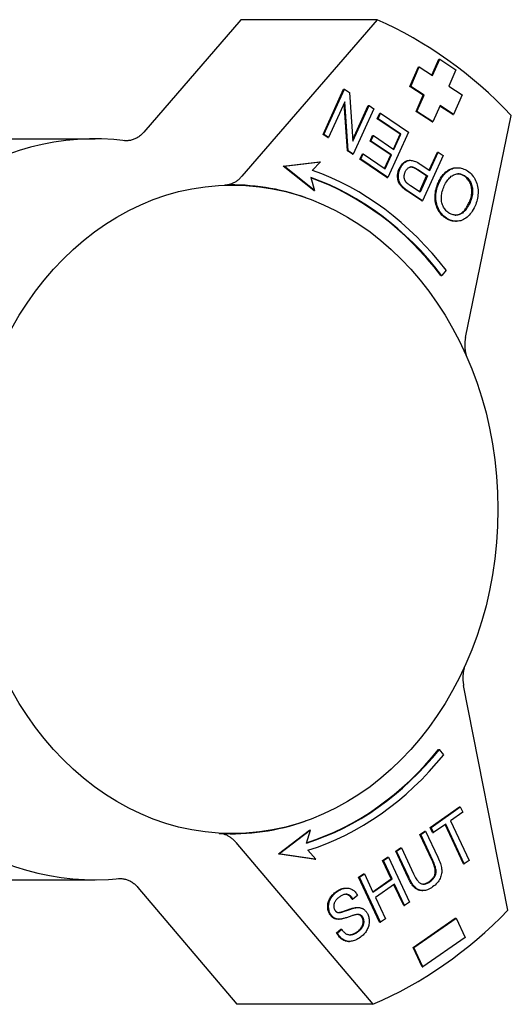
# Model space of a CAD drawing. Header units: millimetres. Extents: x 77 to 356, y 54 to 383.
# Tile 21 of 24: x 175 to 208, y 317 to 383. Entities that reach past the tile are written whole.
import ezdxf

# ---------------------------------------------------------------- set-up
doc = ezdxf.new("R2010")
doc.units = ezdxf.units.MM
doc.layers.add('Detail', color=2, linetype='Continuous')

msp = doc.modelspace()

# ---------------------------------------------------------------- linework, layer by layer
at = {"layer": 'Detail'}
for p, q in [((189.66, 382.995), (183.114, 375.407)), ((198.837, 382.995), (189.66, 382.995)), ((198.837, 382.995), (189.72, 372.427)), ((202.542, 379.253), (203.012, 380.327)), ((202.587, 379.224), (203.069, 380.327)), ((203.012, 380.327), (203.069, 380.327)), ((203.069, 380.327), (204.153, 379.62)), ((201.048, 378.489), (201.626, 379.813)), ((201.105, 378.489), (201.684, 379.813)), ((201.626, 379.813), (201.684, 379.813)), ((201.684, 379.813), (202.587, 379.224)), ((204.153, 379.62), (203.671, 378.517)), ((195.196, 375.252), (196.582, 378.316)), ((195.254, 375.252), (196.64, 378.316)), ((196.582, 378.316), (196.64, 378.316)), ((196.64, 378.316), (196.98, 378.087)), ((196.98, 378.087), (197.212, 374.792)), ((201.951, 377.901), (201.048, 378.489)), ((201.048, 378.489), (201.105, 378.489)), ((202.008, 377.901), (201.105, 378.489)), ((203.671, 378.517), (204.574, 377.929)), ((196.659, 377.444), (195.571, 375.038)), ((196.891, 374.149), (196.659, 377.444)), ((201.469, 376.798), (201.951, 377.901)), ((201.526, 376.798), (202.008, 377.901)), ((201.951, 377.901), (202.008, 377.901)), ((204.574, 377.929), (203.996, 376.606)), ((196.834, 374.149), (196.61, 377.334)), ((197.204, 374.901), (198.243, 377.197)), ((197.212, 374.792), (198.3, 377.197)), ((198.618, 376.983), (197.232, 373.919)), ((198.243, 377.197), (198.3, 377.197)), ((198.3, 377.197), (198.618, 376.983)), ((202.553, 376.092), (201.469, 376.798)), ((201.469, 376.798), (201.526, 376.798)), ((202.61, 376.092), (201.526, 376.798)), ((203.092, 377.194), (202.61, 376.092)), ((203.938, 376.606), (203.08, 377.165)), ((203.996, 376.606), (203.092, 377.194)), ((198.852, 376.314), (199.016, 376.676)), ((198.852, 376.314), (198.909, 376.314)), ((200.394, 375.275), (198.852, 376.314)), ((198.909, 376.314), (199.073, 376.676)), ((200.451, 375.275), (198.909, 376.314)), ((199.016, 376.676), (199.073, 376.676)), ((199.073, 376.676), (200.948, 375.412)), ((202.553, 376.092), (202.61, 376.092)), ((203.938, 376.606), (203.996, 376.606)), ((204.808, 361.561), (207.891, 376.537)), ((200.948, 375.412), (199.562, 372.348)), ((173.811, 374.955), (179.833, 374.955)), ((195.196, 375.252), (195.254, 375.252)), ((195.514, 375.038), (195.196, 375.252)), ((195.571, 375.038), (195.254, 375.252)), ((195.514, 375.038), (195.571, 375.038)), ((198.368, 374.809), (198.532, 375.171)), ((198.368, 374.809), (198.425, 374.809)), ((199.759, 373.871), (198.368, 374.809)), ((198.425, 374.809), (198.589, 375.171)), ((199.816, 373.871), (198.425, 374.809)), ((198.532, 375.171), (198.589, 375.171)), ((198.589, 375.171), (199.98, 374.233)), ((199.936, 374.263), (200.394, 375.275)), ((199.98, 374.233), (200.451, 375.275)), ((200.394, 375.275), (200.451, 375.275)), ((196.834, 374.149), (196.891, 374.149)), ((197.174, 373.919), (196.834, 374.149)), ((197.232, 373.919), (196.891, 374.149)), ((202.355, 372.839), (202.905, 374.054)), ((202.399, 372.81), (202.962, 374.054)), ((202.905, 374.054), (202.962, 374.054)), ((202.962, 374.054), (203.295, 373.83)), ((192.511, 373.119), (194.957, 373.413)), ((192.568, 373.119), (195.014, 373.413)), ((195.014, 373.413), (194.473, 372.827)), ((194.957, 373.413), (195.014, 373.413)), ((197.174, 373.919), (197.232, 373.919)), ((197.687, 373.573), (197.851, 373.935)), ((197.687, 373.573), (197.744, 373.573)), ((199.504, 372.348), (197.687, 373.573)), ((197.744, 373.573), (197.908, 373.935)), ((199.562, 372.348), (197.744, 373.573)), ((197.851, 373.935), (197.908, 373.935)), ((197.908, 373.935), (199.393, 372.935)), ((199.349, 372.964), (199.759, 373.871)), ((199.393, 372.935), (199.816, 373.871)), ((199.759, 373.871), (199.816, 373.871)), ((201.031, 373.505), (201.088, 373.505)), ((203.295, 373.83), (201.909, 370.766)), ((194.563, 371.468), (192.511, 373.119)), ((192.511, 373.119), (192.568, 373.119)), ((194.62, 371.468), (192.568, 373.119)), ((202.178, 372.448), (201.529, 372.885)), ((201.587, 372.885), (202.235, 372.448)), ((201.754, 373.244), (202.399, 372.81)), ((204.188, 373.006), (204.246, 373.006)), ((194.375, 372.341), (194.62, 371.468)), ((199.504, 372.348), (199.562, 372.348)), ((201.696, 371.382), (202.178, 372.448)), ((202.235, 372.448), (201.74, 371.352)), ((202.178, 372.448), (202.235, 372.448)), ((194.563, 371.468), (194.62, 371.468)), ((200.536, 371.693), (200.593, 371.693)), ((201.852, 370.766), (200.905, 371.404)), ((201.909, 370.766), (200.962, 371.404)), ((201.74, 371.352), (201.097, 371.786)), ((194.025, 370.984), (193.999, 370.993)), ((201.852, 370.766), (201.909, 370.766)), ((204.127, 369.389), (204.185, 369.389)), ((203.494, 366.083), (203.195, 365.741)), ((203.137, 365.741), (203.195, 365.741)), ((207.663, 322.898), (204.675, 338.075)), ((202.986, 333.746), (203.044, 333.746)), ((203.335, 333.395), (203.044, 333.746)), ((202.42, 328.497), (204.394, 329.872)), ((202.477, 328.497), (204.451, 329.872)), ((204.394, 329.872), (204.451, 329.872)), ((204.451, 329.872), (204.619, 329.512)), ((194.025, 328.926), (193.999, 328.916)), ((204.619, 329.512), (203.795, 328.939)), ((203.795, 328.939), (205.048, 326.258)), ((192.202, 326.718), (194.289, 328.301)), ((194.346, 328.301), (192.259, 326.718)), ((194.082, 327.436), (194.346, 328.301)), ((194.289, 328.301), (194.346, 328.301)), ((201.727, 328.014), (202.057, 328.244)), ((201.784, 328.014), (202.114, 328.244)), ((202.057, 328.244), (202.114, 328.244)), ((202.114, 328.244), (202.935, 326.488)), ((202.42, 328.497), (202.477, 328.497)), ((202.587, 328.138), (202.42, 328.497)), ((202.645, 328.138), (202.477, 328.497)), ((203.465, 328.709), (202.645, 328.138)), ((204.66, 326.028), (203.422, 328.679)), ((204.718, 326.028), (203.465, 328.709)), ((201.727, 328.014), (201.784, 328.014)), ((202.546, 326.26), (201.727, 328.014)), ((202.604, 326.26), (201.784, 328.014)), ((202.587, 328.138), (202.645, 328.138)), ((189.319, 327.485), (198.555, 316.555)), ((194.698, 326.344), (194.17, 326.947)), ((200.098, 326.88), (200.429, 327.11)), ((200.156, 326.88), (200.486, 327.11)), ((200.429, 327.11), (200.486, 327.11)), ((200.486, 327.11), (201.306, 325.356)), ((192.202, 326.718), (192.259, 326.718)), ((194.64, 326.344), (192.202, 326.718)), ((192.259, 326.718), (194.698, 326.344)), ((194.64, 326.344), (194.698, 326.344)), ((199.214, 326.264), (199.544, 326.494)), ((199.214, 326.264), (199.271, 326.264)), ((199.797, 325.015), (199.214, 326.264)), ((199.271, 326.264), (199.601, 326.494)), ((199.855, 325.015), (199.271, 326.264)), ((199.544, 326.494), (199.601, 326.494)), ((199.601, 326.494), (201.022, 323.454)), ((200.098, 326.88), (200.156, 326.88)), ((200.919, 325.124), (200.098, 326.88)), ((200.976, 325.124), (200.156, 326.88)), ((205.048, 326.258), (204.718, 326.028)), ((204.66, 326.028), (204.718, 326.028)), ((173.811, 324.955), (179.833, 324.955)), ((197.593, 325.135), (197.923, 325.365)), ((199.013, 322.095), (197.593, 325.135)), ((197.593, 325.135), (197.65, 325.135)), ((197.65, 325.135), (197.98, 325.365)), ((199.071, 322.095), (197.65, 325.135)), ((197.923, 325.365), (197.98, 325.365)), ((197.98, 325.365), (198.564, 324.116)), ((198.55, 324.147), (199.797, 325.015)), ((198.564, 324.116), (199.855, 325.015)), ((199.797, 325.015), (199.855, 325.015)), ((182.711, 324.444), (189.378, 316.555)), ((196.749, 324.402), (196.806, 324.402)), ((200.023, 324.656), (198.732, 323.757)), ((200.634, 323.224), (199.979, 324.626)), ((200.692, 323.224), (200.023, 324.656)), ((201.865, 324.224), (201.923, 324.224)), ((197.154, 323.657), (197.211, 323.657)), ((197.512, 323.906), (197.211, 323.657)), ((198.732, 323.757), (199.401, 322.325)), ((197.482, 323.085), (197.539, 323.085)), ((200.634, 323.224), (200.692, 323.224)), ((201.022, 323.454), (200.692, 323.224)), ((196.227, 322.295), (196.284, 322.295)), ((199.401, 322.325), (199.071, 322.095)), ((201.263, 320.397), (204.112, 322.372)), ((201.32, 320.397), (204.17, 322.372)), ((204.112, 322.372), (204.17, 322.372)), ((204.17, 322.372), (204.776, 321.067)), ((196.11, 321.369), (196.406, 321.619)), ((196.167, 321.369), (196.463, 321.619)), ((196.406, 321.619), (196.463, 321.619)), ((199.013, 322.095), (199.071, 322.095)), ((196.11, 321.369), (196.167, 321.369)), ((204.776, 321.067), (201.927, 319.093)), ((196.916, 320.798), (196.974, 320.798)), ((201.263, 320.397), (201.32, 320.397)), ((201.87, 319.093), (201.263, 320.397)), ((201.927, 319.093), (201.32, 320.397)), ((201.87, 319.093), (201.927, 319.093)), ((198.555, 316.555), (189.378, 316.555))]:
    msp.add_line(p, q, dxfattribs=at)
at = {"layer": 'Detail', "flags": 128}
for points in [[(183.114, 375.407), (183.069, 375.357), (183.022, 375.309), (182.975, 375.263), (182.926, 375.218), (182.876, 375.176), (182.825, 375.137), (182.773, 375.099), (182.719, 375.063), (182.665, 375.03), (182.61, 375), (182.553, 374.971), (182.496, 374.945), (182.438, 374.922), (182.38, 374.901), (182.321, 374.882), (182.262, 374.866), (182.202, 374.853), (182.142, 374.843), (182.081, 374.835), (182.02, 374.829), (181.96, 374.827), (181.899, 374.827), (181.838, 374.83), (181.777, 374.836)], [(200.336, 372.946), (200.355, 372.986), (200.375, 373.025), (200.396, 373.063), (200.418, 373.099), (200.44, 373.134), (200.463, 373.168), (200.488, 373.2), (200.513, 373.23), (200.538, 373.259), (200.565, 373.287), (200.593, 373.313), (200.621, 373.338), (200.65, 373.361), (200.68, 373.383), (200.711, 373.403), (200.743, 373.423), (200.775, 373.44), (200.809, 373.456), (200.843, 373.471), (200.878, 373.483), (200.915, 373.493), (200.952, 373.5), (200.991, 373.504), (201.031, 373.505)], [(200.394, 372.946), (200.424, 373.009), (200.456, 373.068), (200.491, 373.125), (200.528, 373.177), (200.567, 373.226), (200.607, 373.271), (200.65, 373.313), (200.695, 373.352), (200.742, 373.386), (200.792, 373.418), (200.843, 373.445), (200.896, 373.469), (200.952, 373.488), (201.011, 373.5), (201.072, 373.505), (201.137, 373.504), (201.204, 373.495), (201.274, 373.48), (201.347, 373.458), (201.423, 373.429), (201.501, 373.393), (201.583, 373.35), (201.667, 373.301), (201.754, 373.244)], [(200.536, 371.693), (200.495, 371.734), (200.457, 371.776), (200.422, 371.818), (200.39, 371.862), (200.361, 371.906), (200.334, 371.951), (200.311, 371.997), (200.29, 372.044), (200.272, 372.092), (200.257, 372.142), (200.245, 372.193), (200.235, 372.246), (200.228, 372.301), (200.224, 372.357), (200.222, 372.415), (200.223, 372.475), (200.227, 372.535), (200.234, 372.595), (200.243, 372.654), (200.256, 372.713), (200.272, 372.772), (200.29, 372.83), (200.312, 372.888), (200.336, 372.946)], [(200.593, 371.693), (200.552, 371.734), (200.515, 371.776), (200.48, 371.818), (200.447, 371.862), (200.418, 371.906), (200.392, 371.951), (200.368, 371.997), (200.348, 372.044), (200.33, 372.092), (200.315, 372.142), (200.302, 372.193), (200.292, 372.246), (200.285, 372.301), (200.281, 372.357), (200.279, 372.415), (200.28, 372.475), (200.284, 372.535), (200.291, 372.595), (200.301, 372.654), (200.313, 372.713), (200.329, 372.772), (200.348, 372.83), (200.369, 372.888), (200.394, 372.946)], [(200.8, 372.023), (200.782, 372.045), (200.765, 372.068), (200.75, 372.091), (200.736, 372.116), (200.724, 372.141), (200.712, 372.168), (200.702, 372.195), (200.694, 372.223), (200.686, 372.252), (200.68, 372.282), (200.675, 372.312), (200.672, 372.344), (200.67, 372.376), (200.669, 372.407), (200.67, 372.439), (200.672, 372.471), (200.675, 372.503), (200.681, 372.535), (200.687, 372.567), (200.695, 372.599), (200.704, 372.631), (200.715, 372.663), (200.728, 372.695), (200.741, 372.726)], [(200.741, 372.726), (200.762, 372.769), (200.784, 372.809), (200.806, 372.846), (200.83, 372.88), (200.856, 372.912), (200.882, 372.94), (200.909, 372.965), (200.938, 372.988), (200.967, 373.007), (200.998, 373.024), (201.03, 373.037), (201.063, 373.048), (201.097, 373.055), (201.133, 373.058), (201.171, 373.058), (201.21, 373.054), (201.251, 373.046), (201.294, 373.035), (201.339, 373.019), (201.385, 373), (201.433, 372.977), (201.482, 372.95), (201.534, 372.919), (201.587, 372.885)], [(201.529, 372.885), (201.51, 372.898), (201.49, 372.911), (201.471, 372.923), (201.452, 372.934), (201.433, 372.945), (201.415, 372.956), (201.396, 372.966), (201.378, 372.975), (201.36, 372.984), (201.343, 372.993), (201.325, 373.001), (201.308, 373.008), (201.291, 373.015), (201.275, 373.022), (201.258, 373.027), (201.242, 373.033), (201.226, 373.038), (201.21, 373.042), (201.195, 373.046), (201.179, 373.049), (201.164, 373.052), (201.149, 373.055), (201.135, 373.056), (201.12, 373.058)], [(202.973, 372.015), (203.009, 372.091), (203.046, 372.164), (203.085, 372.234), (203.125, 372.302), (203.167, 372.367), (203.21, 372.429), (203.255, 372.488), (203.301, 372.544), (203.349, 372.598), (203.398, 372.649), (203.449, 372.697), (203.502, 372.742), (203.555, 372.784), (203.609, 372.823), (203.664, 372.858), (203.72, 372.889), (203.776, 372.916), (203.833, 372.94), (203.89, 372.96), (203.949, 372.977), (204.008, 372.99), (204.067, 372.999), (204.127, 373.004), (204.188, 373.006)], [(203.031, 372.015), (203.085, 372.128), (203.143, 372.235), (203.204, 372.335), (203.268, 372.43), (203.336, 372.518), (203.408, 372.599), (203.483, 372.675), (203.561, 372.744), (203.642, 372.806), (203.724, 372.859), (203.808, 372.905), (203.894, 372.941), (203.98, 372.97), (204.069, 372.99), (204.159, 373.002), (204.25, 373.006), (204.342, 373.002), (204.432, 372.992), (204.521, 372.974), (204.608, 372.95), (204.694, 372.919), (204.779, 372.881), (204.862, 372.837), (204.944, 372.785)], [(204.944, 372.785), (205.03, 372.723), (205.111, 372.656), (205.187, 372.583), (205.257, 372.506), (205.322, 372.424), (205.382, 372.337), (205.436, 372.245), (205.485, 372.148), (205.528, 372.048), (205.564, 371.946), (205.594, 371.842), (205.618, 371.736), (205.636, 371.628), (205.647, 371.518), (205.651, 371.407), (205.65, 371.293), (205.642, 371.18), (205.63, 371.068), (205.612, 370.958), (205.589, 370.849), (205.561, 370.742), (205.528, 370.637), (205.49, 370.534), (205.447, 370.432)], [(188.569, 371.839), (188.622, 371.842), (188.675, 371.847), (188.728, 371.854), (188.78, 371.863), (188.833, 371.873), (188.885, 371.886), (188.937, 371.901), (188.988, 371.918), (189.039, 371.936), (189.089, 371.957), (189.139, 371.979), (189.189, 372.003), (189.237, 372.029), (189.285, 372.057), (189.333, 372.087), (189.379, 372.118), (189.425, 372.151), (189.47, 372.186), (189.514, 372.222), (189.557, 372.26), (189.599, 372.3), (189.64, 372.341), (189.681, 372.383), (189.72, 372.427)], [(203.371, 371.78), (203.416, 371.875), (203.464, 371.965), (203.512, 372.049), (203.563, 372.127), (203.615, 372.198), (203.669, 372.264), (203.724, 372.324), (203.781, 372.377), (203.84, 372.425), (203.901, 372.466), (203.963, 372.501), (204.026, 372.531), (204.091, 372.554), (204.155, 372.572), (204.219, 372.584), (204.283, 372.59), (204.347, 372.591), (204.411, 372.586), (204.474, 372.575), (204.537, 372.559), (204.6, 372.537), (204.663, 372.509), (204.726, 372.475), (204.789, 372.436)], [(204.731, 372.436), (204.713, 372.448), (204.695, 372.459), (204.677, 372.47), (204.659, 372.481), (204.641, 372.491), (204.623, 372.5), (204.605, 372.51), (204.586, 372.518), (204.568, 372.526), (204.55, 372.534), (204.532, 372.541), (204.514, 372.548), (204.495, 372.554), (204.477, 372.56), (204.459, 372.565), (204.441, 372.57), (204.422, 372.574), (204.404, 372.578), (204.386, 372.581), (204.367, 372.584), (204.349, 372.587), (204.331, 372.589), (204.312, 372.59), (204.294, 372.591)], [(205.05, 370.667), (205.089, 370.759), (205.123, 370.85), (205.153, 370.94), (205.178, 371.028), (205.197, 371.116), (205.212, 371.203), (205.222, 371.289), (205.228, 371.374), (205.228, 371.458), (205.224, 371.541), (205.214, 371.623), (205.2, 371.704), (205.182, 371.783), (205.159, 371.859), (205.133, 371.931), (205.104, 372), (205.07, 372.066), (205.033, 372.129), (204.992, 372.188), (204.947, 372.244), (204.899, 372.297), (204.847, 372.347), (204.791, 372.393), (204.731, 372.436)], [(204.789, 372.436), (204.848, 372.393), (204.904, 372.347), (204.956, 372.297), (205.005, 372.244), (205.049, 372.188), (205.09, 372.129), (205.128, 372.066), (205.161, 372), (205.191, 371.931), (205.217, 371.859), (205.239, 371.783), (205.258, 371.704), (205.272, 371.623), (205.281, 371.541), (205.285, 371.458), (205.285, 371.374), (205.28, 371.289), (205.27, 371.203), (205.255, 371.116), (205.235, 371.028), (205.21, 370.94), (205.181, 370.85), (205.146, 370.759), (205.107, 370.667)], [(200.905, 371.404), (200.884, 371.418), (200.864, 371.432), (200.844, 371.446), (200.825, 371.459), (200.806, 371.473), (200.788, 371.486), (200.77, 371.499), (200.752, 371.512), (200.735, 371.524), (200.719, 371.537), (200.703, 371.549), (200.687, 371.561), (200.672, 371.573), (200.657, 371.585), (200.643, 371.596), (200.629, 371.608), (200.616, 371.619), (200.603, 371.63), (200.591, 371.641), (200.579, 371.652), (200.567, 371.662), (200.556, 371.672), (200.546, 371.683), (200.536, 371.693)], [(200.962, 371.404), (200.941, 371.418), (200.921, 371.432), (200.901, 371.446), (200.882, 371.459), (200.863, 371.473), (200.845, 371.486), (200.827, 371.499), (200.81, 371.512), (200.793, 371.524), (200.776, 371.537), (200.76, 371.549), (200.744, 371.561), (200.729, 371.573), (200.715, 371.585), (200.7, 371.596), (200.687, 371.608), (200.673, 371.619), (200.661, 371.63), (200.648, 371.641), (200.636, 371.652), (200.625, 371.662), (200.614, 371.672), (200.603, 371.683), (200.593, 371.693)], [(201.097, 371.786), (201.078, 371.798), (201.06, 371.811), (201.043, 371.823), (201.026, 371.835), (201.01, 371.846), (200.994, 371.858), (200.978, 371.869), (200.964, 371.88), (200.949, 371.89), (200.936, 371.901), (200.923, 371.911), (200.91, 371.921), (200.898, 371.931), (200.886, 371.94), (200.875, 371.95), (200.865, 371.959), (200.855, 371.967), (200.845, 371.976), (200.836, 371.984), (200.828, 371.993), (200.82, 372), (200.813, 372.008), (200.806, 372.015), (200.8, 372.023)], [(203.453, 369.616), (203.369, 369.677), (203.289, 369.743), (203.215, 369.814), (203.145, 369.89), (203.081, 369.971), (203.021, 370.056), (202.967, 370.147), (202.918, 370.242), (202.874, 370.341), (202.837, 370.442), (202.806, 370.546), (202.782, 370.651), (202.763, 370.759), (202.752, 370.868), (202.747, 370.98), (202.748, 371.094), (202.755, 371.21), (202.768, 371.325), (202.788, 371.44), (202.813, 371.555), (202.844, 371.67), (202.881, 371.785), (202.924, 371.9), (202.973, 372.015)], [(203.511, 369.616), (203.426, 369.677), (203.347, 369.743), (203.272, 369.814), (203.203, 369.89), (203.138, 369.971), (203.079, 370.056), (203.024, 370.147), (202.975, 370.242), (202.931, 370.341), (202.894, 370.442), (202.863, 370.546), (202.839, 370.651), (202.821, 370.759), (202.809, 370.868), (202.804, 370.98), (202.805, 371.094), (202.812, 371.21), (202.826, 371.325), (202.845, 371.44), (202.87, 371.555), (202.901, 371.67), (202.938, 371.785), (202.982, 371.9), (203.031, 372.015)], [(203.666, 369.966), (203.606, 370.009), (203.549, 370.057), (203.496, 370.108), (203.447, 370.163), (203.401, 370.222), (203.359, 370.285), (203.321, 370.351), (203.287, 370.421), (203.256, 370.494), (203.231, 370.569), (203.21, 370.645), (203.194, 370.724), (203.183, 370.804), (203.177, 370.887), (203.176, 370.971), (203.179, 371.057), (203.187, 371.145), (203.2, 371.233), (203.217, 371.322), (203.238, 371.412), (203.265, 371.503), (203.296, 371.594), (203.331, 371.687), (203.371, 371.78)], [(205.447, 370.432), (205.388, 370.308), (205.327, 370.193), (205.263, 370.085), (205.196, 369.985), (205.127, 369.893), (205.055, 369.808), (204.981, 369.731), (204.904, 369.662), (204.825, 369.601), (204.743, 369.547), (204.658, 369.502), (204.571, 369.464), (204.483, 369.433), (204.394, 369.411), (204.306, 369.396), (204.218, 369.39), (204.129, 369.391), (204.041, 369.4), (203.952, 369.416), (203.864, 369.441), (203.776, 369.473), (203.687, 369.513), (203.599, 369.561), (203.511, 369.616)], [(205.107, 370.667), (205.054, 370.556), (205.001, 370.453), (204.946, 370.357), (204.89, 370.27), (204.833, 370.19), (204.775, 370.118), (204.716, 370.054), (204.656, 369.998), (204.595, 369.95), (204.533, 369.909), (204.47, 369.877), (204.406, 369.852), (204.342, 369.834), (204.278, 369.821), (204.214, 369.813), (204.151, 369.81), (204.089, 369.812), (204.027, 369.819), (203.966, 369.831), (203.905, 369.847), (203.844, 369.869), (203.784, 369.896), (203.725, 369.928), (203.666, 369.966)], [(204.116, 369.81), (204.157, 369.813), (204.198, 369.817), (204.239, 369.824), (204.281, 369.833), (204.323, 369.844), (204.365, 369.858), (204.407, 369.874), (204.448, 369.894), (204.489, 369.917), (204.53, 369.944), (204.57, 369.974), (204.609, 370.007), (204.649, 370.043), (204.687, 370.083), (204.725, 370.127), (204.763, 370.173), (204.801, 370.223), (204.838, 370.277), (204.874, 370.333), (204.91, 370.393), (204.946, 370.457), (204.981, 370.524), (205.015, 370.594), (205.05, 370.667)], [(204.127, 369.389), (204.099, 369.39), (204.071, 369.391), (204.043, 369.393), (204.015, 369.395), (203.987, 369.399), (203.959, 369.403), (203.931, 369.408), (203.903, 369.414), (203.875, 369.421), (203.846, 369.429), (203.818, 369.437), (203.79, 369.446), (203.762, 369.456), (203.734, 369.466), (203.706, 369.478), (203.678, 369.49), (203.65, 369.503), (203.622, 369.517), (203.594, 369.531), (203.566, 369.547), (203.538, 369.563), (203.509, 369.58), (203.481, 369.598), (203.453, 369.616)], [(204.808, 361.561), (204.798, 361.51), (204.789, 361.459), (204.781, 361.407), (204.774, 361.355), (204.768, 361.303), (204.763, 361.25), (204.759, 361.198), (204.757, 361.146), (204.755, 361.093), (204.754, 361.04), (204.755, 360.988), (204.756, 360.935), (204.759, 360.883), (204.762, 360.83), (204.767, 360.778), (204.773, 360.725), (204.779, 360.673), (204.787, 360.622), (204.796, 360.57), (204.806, 360.519), (204.817, 360.468), (204.829, 360.418), (204.842, 360.367), (204.856, 360.318)], [(204.736, 339.325), (204.722, 339.276), (204.708, 339.225), (204.695, 339.175), (204.684, 339.124), (204.673, 339.073), (204.664, 339.021), (204.655, 338.969), (204.648, 338.917), (204.642, 338.864), (204.637, 338.811), (204.632, 338.759), (204.629, 338.706), (204.627, 338.653), (204.626, 338.6), (204.627, 338.547), (204.628, 338.494), (204.63, 338.441), (204.633, 338.388), (204.638, 338.336), (204.643, 338.283), (204.65, 338.231), (204.657, 338.178), (204.666, 338.126), (204.675, 338.075)], [(189.319, 327.485), (189.281, 327.529), (189.241, 327.571), (189.201, 327.612), (189.16, 327.652), (189.118, 327.69), (189.074, 327.727), (189.03, 327.762), (188.986, 327.795), (188.94, 327.827), (188.894, 327.857), (188.847, 327.885), (188.799, 327.912), (188.75, 327.937), (188.701, 327.96), (188.652, 327.981), (188.602, 328.001), (188.552, 328.018), (188.501, 328.034), (188.45, 328.048), (188.398, 328.059), (188.346, 328.069), (188.294, 328.077), (188.242, 328.083), (188.19, 328.087)], [(202.329, 324.819), (202.388, 324.862), (202.442, 324.905), (202.492, 324.949), (202.537, 324.994), (202.579, 325.039), (202.616, 325.086), (202.65, 325.133), (202.678, 325.181), (202.703, 325.23), (202.724, 325.279), (202.74, 325.33), (202.752, 325.381), (202.76, 325.434), (202.763, 325.491), (202.762, 325.552), (202.756, 325.616), (202.746, 325.684), (202.731, 325.755), (202.712, 325.831), (202.688, 325.909), (202.659, 325.992), (202.626, 326.078), (202.589, 326.167), (202.546, 326.26)], [(202.387, 324.819), (202.445, 324.862), (202.499, 324.905), (202.549, 324.949), (202.595, 324.994), (202.636, 325.039), (202.674, 325.086), (202.707, 325.133), (202.736, 325.181), (202.761, 325.23), (202.781, 325.279), (202.798, 325.33), (202.81, 325.381), (202.818, 325.434), (202.821, 325.491), (202.82, 325.552), (202.814, 325.616), (202.803, 325.684), (202.789, 325.755), (202.769, 325.831), (202.745, 325.909), (202.717, 325.992), (202.684, 326.078), (202.646, 326.167), (202.604, 326.26)], [(202.935, 326.488), (202.986, 326.375), (203.032, 326.267), (203.072, 326.162), (203.106, 326.062), (203.136, 325.966), (203.159, 325.874), (203.178, 325.786), (203.191, 325.702), (203.198, 325.62), (203.2, 325.538), (203.196, 325.456), (203.186, 325.375), (203.17, 325.294), (203.149, 325.212), (203.122, 325.131), (203.089, 325.05), (203.05, 324.97), (203.004, 324.893), (202.951, 324.818), (202.891, 324.745), (202.825, 324.674), (202.752, 324.605), (202.672, 324.539), (202.585, 324.475)], [(181.393, 325.035), (181.453, 325.039), (181.513, 325.04), (181.574, 325.039), (181.634, 325.035), (181.693, 325.029), (181.753, 325.02), (181.813, 325.008), (181.872, 324.994), (181.93, 324.977), (181.988, 324.958), (182.046, 324.936), (182.103, 324.912), (182.159, 324.885), (182.215, 324.856), (182.269, 324.825), (182.323, 324.791), (182.376, 324.755), (182.427, 324.717), (182.478, 324.677), (182.527, 324.634), (182.575, 324.59), (182.622, 324.543), (182.667, 324.495), (182.711, 324.444)], [(201.865, 324.224), (201.818, 324.225), (201.772, 324.229), (201.727, 324.237), (201.683, 324.247), (201.64, 324.261), (201.597, 324.277), (201.556, 324.296), (201.515, 324.318), (201.475, 324.343), (201.436, 324.372), (201.398, 324.403), (201.361, 324.437), (201.324, 324.474), (201.288, 324.515), (201.251, 324.56), (201.214, 324.608), (201.177, 324.66), (201.14, 324.716), (201.103, 324.775), (201.066, 324.837), (201.03, 324.904), (200.993, 324.973), (200.956, 325.047), (200.919, 325.124)], [(202.585, 324.475), (202.499, 324.418), (202.414, 324.368), (202.331, 324.326), (202.25, 324.291), (202.171, 324.263), (202.094, 324.243), (202.018, 324.23), (201.944, 324.224), (201.872, 324.225), (201.802, 324.234), (201.735, 324.249), (201.669, 324.271), (201.605, 324.3), (201.544, 324.336), (201.484, 324.379), (201.427, 324.429), (201.371, 324.486), (201.314, 324.552), (201.258, 324.626), (201.202, 324.709), (201.145, 324.8), (201.089, 324.9), (201.033, 325.008), (200.976, 325.124)], [(201.306, 325.356), (201.351, 325.262), (201.395, 325.175), (201.438, 325.096), (201.48, 325.024), (201.521, 324.961), (201.561, 324.905), (201.6, 324.857), (201.637, 324.816), (201.675, 324.782), (201.714, 324.752), (201.754, 324.727), (201.796, 324.707), (201.84, 324.691), (201.885, 324.68), (201.931, 324.673), (201.979, 324.671), (202.028, 324.673), (202.078, 324.68), (202.128, 324.692), (202.179, 324.708), (202.23, 324.729), (202.282, 324.754), (202.334, 324.784), (202.387, 324.819)], [(196.093, 324.162), (196.121, 324.181), (196.149, 324.199), (196.178, 324.217), (196.206, 324.234), (196.234, 324.25), (196.261, 324.265), (196.289, 324.28), (196.317, 324.294), (196.345, 324.306), (196.372, 324.318), (196.4, 324.33), (196.427, 324.34), (196.455, 324.35), (196.482, 324.359), (196.509, 324.367), (196.536, 324.374), (196.563, 324.38), (196.59, 324.386), (196.617, 324.391), (196.644, 324.395), (196.67, 324.398), (196.697, 324.4), (196.723, 324.401), (196.749, 324.402)], [(196.15, 324.162), (196.219, 324.207), (196.288, 324.248), (196.356, 324.285), (196.424, 324.316), (196.491, 324.343), (196.558, 324.364), (196.624, 324.381), (196.69, 324.393), (196.755, 324.4), (196.818, 324.402), (196.88, 324.398), (196.94, 324.389), (196.999, 324.375), (197.056, 324.355), (197.112, 324.33), (197.166, 324.3), (197.219, 324.265), (197.268, 324.225), (197.315, 324.182), (197.36, 324.135), (197.402, 324.084), (197.441, 324.029), (197.478, 323.97), (197.512, 323.906)], [(201.95, 324.671), (201.965, 324.673), (201.98, 324.674), (201.995, 324.676), (202.011, 324.678), (202.026, 324.681), (202.042, 324.684), (202.057, 324.688), (202.073, 324.692), (202.088, 324.697), (202.104, 324.702), (202.12, 324.708), (202.136, 324.713), (202.151, 324.72), (202.167, 324.727), (202.183, 324.734), (202.199, 324.742), (202.215, 324.75), (202.231, 324.758), (202.248, 324.767), (202.264, 324.777), (202.28, 324.787), (202.297, 324.797), (202.313, 324.808), (202.329, 324.819)], [(195.606, 322.711), (195.581, 322.769), (195.56, 322.829), (195.542, 322.891), (195.528, 322.953), (195.519, 323.017), (195.513, 323.082), (195.51, 323.149), (195.512, 323.216), (195.518, 323.285), (195.528, 323.352), (195.543, 323.418), (195.562, 323.484), (195.586, 323.549), (195.614, 323.613), (195.646, 323.676), (195.683, 323.738), (195.724, 323.799), (195.768, 323.857), (195.815, 323.914), (195.864, 323.968), (195.917, 324.02), (195.973, 324.069), (196.031, 324.117), (196.093, 324.162)], [(195.664, 322.711), (195.638, 322.769), (195.617, 322.829), (195.6, 322.891), (195.586, 322.953), (195.576, 323.017), (195.57, 323.082), (195.568, 323.149), (195.569, 323.216), (195.575, 323.285), (195.585, 323.352), (195.6, 323.418), (195.619, 323.484), (195.643, 323.549), (195.671, 323.613), (195.704, 323.676), (195.741, 323.738), (195.781, 323.799), (195.825, 323.857), (195.872, 323.914), (195.922, 323.968), (195.974, 324.02), (196.03, 324.069), (196.089, 324.117), (196.15, 324.162)], [(196.329, 323.816), (196.281, 323.781), (196.236, 323.746), (196.193, 323.711), (196.154, 323.675), (196.118, 323.639), (196.086, 323.602), (196.056, 323.565), (196.029, 323.528), (196.006, 323.491), (195.986, 323.453), (195.969, 323.416), (195.955, 323.377), (195.943, 323.339), (195.934, 323.302), (195.927, 323.265), (195.923, 323.229), (195.92, 323.193), (195.92, 323.158), (195.923, 323.123), (195.927, 323.089), (195.934, 323.056), (195.943, 323.023), (195.954, 322.991), (195.968, 322.959)], [(197.211, 323.657), (197.184, 323.701), (197.157, 323.741), (197.128, 323.779), (197.098, 323.813), (197.068, 323.844), (197.037, 323.872), (197.005, 323.897), (196.973, 323.919), (196.939, 323.937), (196.905, 323.952), (196.87, 323.964), (196.835, 323.973), (196.798, 323.979), (196.76, 323.981), (196.722, 323.98), (196.682, 323.975), (196.642, 323.967), (196.6, 323.956), (196.557, 323.941), (196.514, 323.923), (196.469, 323.902), (196.423, 323.877), (196.377, 323.848), (196.329, 323.816)], [(197.154, 323.657), (197.139, 323.682), (197.124, 323.706), (197.108, 323.728), (197.093, 323.75), (197.077, 323.771), (197.06, 323.791), (197.044, 323.81), (197.027, 323.828), (197.01, 323.845), (196.993, 323.861), (196.975, 323.876), (196.958, 323.89), (196.94, 323.903), (196.921, 323.915), (196.903, 323.926), (196.884, 323.936), (196.865, 323.945), (196.846, 323.953), (196.827, 323.96), (196.807, 323.966), (196.787, 323.971), (196.767, 323.975), (196.746, 323.978), (196.725, 323.98)], [(195.968, 322.959), (195.974, 322.946), (195.981, 322.933), (195.988, 322.92), (195.995, 322.908), (196.003, 322.896), (196.01, 322.885), (196.018, 322.874), (196.027, 322.864), (196.035, 322.854), (196.044, 322.844), (196.053, 322.835), (196.062, 322.826), (196.071, 322.818), (196.081, 322.81), (196.091, 322.803), (196.101, 322.796), (196.111, 322.789), (196.122, 322.783), (196.133, 322.777), (196.144, 322.772), (196.155, 322.767), (196.167, 322.763), (196.179, 322.759), (196.191, 322.756)], [(196.191, 322.756), (196.217, 322.751), (196.248, 322.749), (196.283, 322.75), (196.322, 322.754), (196.366, 322.761), (196.414, 322.77), (196.466, 322.783), (196.523, 322.798), (196.584, 322.817), (196.649, 322.838), (196.718, 322.862), (196.792, 322.888), (196.866, 322.916), (196.936, 322.941), (197.003, 322.964), (197.066, 322.985), (197.125, 323.004), (197.181, 323.021), (197.232, 323.036), (197.281, 323.049), (197.325, 323.059), (197.366, 323.068), (197.403, 323.075), (197.436, 323.079)], [(196.226, 322.75), (196.26, 322.753), (196.297, 322.759), (196.338, 322.766), (196.382, 322.776), (196.429, 322.788), (196.48, 322.803), (196.534, 322.819), (196.591, 322.838), (196.652, 322.858), (196.716, 322.881), (196.781, 322.906), (196.844, 322.929), (196.904, 322.95), (196.962, 322.969), (197.016, 322.988), (197.068, 323.004), (197.116, 323.019), (197.162, 323.032), (197.206, 323.044), (197.246, 323.054), (197.283, 323.063), (197.318, 323.07), (197.35, 323.075), (197.379, 323.079)], [(197.379, 323.079), (197.383, 323.08), (197.388, 323.08), (197.392, 323.08), (197.396, 323.081), (197.401, 323.081), (197.405, 323.082), (197.41, 323.082), (197.414, 323.082), (197.418, 323.082), (197.423, 323.083), (197.427, 323.083), (197.431, 323.083), (197.435, 323.083), (197.44, 323.084), (197.444, 323.084), (197.448, 323.084), (197.453, 323.084), (197.457, 323.084), (197.461, 323.084), (197.465, 323.084), (197.469, 323.084), (197.474, 323.085), (197.478, 323.085), (197.482, 323.085)], [(197.436, 323.079), (197.481, 323.083), (197.525, 323.084), (197.568, 323.084), (197.609, 323.082), (197.65, 323.077), (197.689, 323.071), (197.727, 323.063), (197.764, 323.053), (197.8, 323.04), (197.835, 323.026), (197.869, 323.01), (197.901, 322.991), (197.932, 322.971), (197.963, 322.949), (197.992, 322.926), (198.02, 322.9), (198.047, 322.873), (198.073, 322.844), (198.098, 322.813), (198.121, 322.78), (198.144, 322.746), (198.166, 322.71), (198.186, 322.672), (198.206, 322.632)], [(196.227, 322.295), (196.191, 322.296), (196.156, 322.298), (196.123, 322.302), (196.09, 322.307), (196.057, 322.314), (196.026, 322.322), (195.996, 322.332), (195.966, 322.344), (195.937, 322.356), (195.909, 322.371), (195.882, 322.387), (195.855, 322.404), (195.83, 322.422), (195.805, 322.442), (195.781, 322.463), (195.758, 322.486), (195.736, 322.51), (195.715, 322.534), (195.695, 322.561), (195.675, 322.588), (195.657, 322.617), (195.639, 322.647), (195.622, 322.678), (195.606, 322.711)], [(196.325, 322.296), (196.287, 322.295), (196.25, 322.296), (196.213, 322.298), (196.178, 322.302), (196.144, 322.308), (196.11, 322.315), (196.077, 322.324), (196.045, 322.335), (196.015, 322.347), (195.985, 322.361), (195.956, 322.377), (195.927, 322.394), (195.9, 322.413), (195.874, 322.433), (195.848, 322.454), (195.824, 322.477), (195.801, 322.502), (195.778, 322.527), (195.757, 322.554), (195.736, 322.583), (195.717, 322.613), (195.698, 322.644), (195.68, 322.677), (195.664, 322.711)], [(197.413, 322.602), (197.39, 322.598), (197.364, 322.592), (197.334, 322.584), (197.3, 322.575), (197.263, 322.564), (197.222, 322.551), (197.177, 322.537), (197.129, 322.521), (197.077, 322.504), (197.021, 322.485), (196.961, 322.464), (196.898, 322.442), (196.834, 322.419), (196.773, 322.399), (196.715, 322.38), (196.66, 322.364), (196.608, 322.349), (196.559, 322.336), (196.512, 322.324), (196.469, 322.315), (196.429, 322.308), (196.391, 322.302), (196.357, 322.298), (196.325, 322.296)], [(197.905, 322.377), (197.894, 322.4), (197.881, 322.422), (197.868, 322.444), (197.855, 322.463), (197.84, 322.482), (197.825, 322.5), (197.81, 322.516), (197.793, 322.531), (197.776, 322.545), (197.758, 322.558), (197.74, 322.57), (197.721, 322.58), (197.701, 322.59), (197.68, 322.597), (197.658, 322.604), (197.634, 322.609), (197.61, 322.613), (197.585, 322.616), (197.559, 322.617), (197.532, 322.616), (197.503, 322.615), (197.474, 322.612), (197.444, 322.608), (197.413, 322.602)], [(197.47, 321.429), (197.516, 321.463), (197.56, 321.497), (197.601, 321.533), (197.64, 321.57), (197.676, 321.608), (197.71, 321.647), (197.742, 321.688), (197.772, 321.73), (197.798, 321.772), (197.822, 321.814), (197.843, 321.857), (197.86, 321.899), (197.875, 321.941), (197.886, 321.983), (197.894, 322.025), (197.899, 322.067), (197.902, 322.109), (197.902, 322.15), (197.899, 322.19), (197.894, 322.229), (197.886, 322.267), (197.876, 322.305), (197.863, 322.341), (197.848, 322.377)], [(197.848, 322.377), (197.839, 322.395), (197.83, 322.412), (197.82, 322.429), (197.81, 322.444), (197.8, 322.46), (197.789, 322.474), (197.778, 322.488), (197.767, 322.501), (197.755, 322.514), (197.742, 322.525), (197.73, 322.537), (197.716, 322.547), (197.703, 322.557), (197.689, 322.566), (197.675, 322.574), (197.66, 322.582), (197.644, 322.589), (197.629, 322.595), (197.612, 322.601), (197.595, 322.605), (197.577, 322.609), (197.559, 322.612), (197.54, 322.615), (197.521, 322.616)], [(197.528, 321.429), (197.574, 321.463), (197.617, 321.497), (197.658, 321.533), (197.697, 321.57), (197.734, 321.608), (197.768, 321.647), (197.8, 321.688), (197.829, 321.73), (197.856, 321.772), (197.879, 321.814), (197.9, 321.857), (197.918, 321.899), (197.932, 321.941), (197.943, 321.983), (197.952, 322.025), (197.957, 322.067), (197.959, 322.109), (197.959, 322.15), (197.956, 322.19), (197.951, 322.229), (197.943, 322.267), (197.933, 322.305), (197.92, 322.341), (197.905, 322.377)], [(198.206, 322.632), (198.232, 322.571), (198.255, 322.508), (198.273, 322.443), (198.288, 322.377), (198.298, 322.309), (198.305, 322.239), (198.307, 322.168), (198.306, 322.095), (198.3, 322.022), (198.29, 321.95), (198.275, 321.879), (198.256, 321.808), (198.232, 321.738), (198.204, 321.669), (198.172, 321.601), (198.134, 321.534), (198.093, 321.468), (198.049, 321.405), (198.001, 321.344), (197.95, 321.287), (197.895, 321.231), (197.837, 321.178), (197.776, 321.128), (197.711, 321.081)], [(196.463, 321.619), (196.496, 321.567), (196.529, 321.519), (196.563, 321.476), (196.598, 321.436), (196.633, 321.4), (196.669, 321.368), (196.705, 321.34), (196.742, 321.315), (196.78, 321.295), (196.821, 321.278), (196.863, 321.264), (196.907, 321.255), (196.953, 321.249), (197.001, 321.247), (197.051, 321.248), (197.103, 321.253), (197.156, 321.262), (197.209, 321.275), (197.262, 321.291), (197.315, 321.311), (197.368, 321.335), (197.422, 321.363), (197.475, 321.394), (197.528, 321.429)], [(196.916, 320.798), (196.875, 320.799), (196.835, 320.802), (196.795, 320.808), (196.755, 320.815), (196.716, 320.825), (196.677, 320.836), (196.639, 320.85), (196.601, 320.866), (196.564, 320.884), (196.527, 320.904), (196.49, 320.926), (196.455, 320.95), (196.42, 320.976), (196.387, 321.003), (196.355, 321.032), (196.323, 321.063), (196.293, 321.095), (196.264, 321.129), (196.235, 321.165), (196.208, 321.203), (196.182, 321.242), (196.157, 321.283), (196.133, 321.325), (196.11, 321.369)], [(197.711, 321.081), (197.627, 321.025), (197.544, 320.975), (197.464, 320.931), (197.385, 320.894), (197.308, 320.862), (197.233, 320.837), (197.159, 320.819), (197.087, 320.806), (197.017, 320.799), (196.948, 320.799), (196.88, 320.804), (196.813, 320.815), (196.748, 320.832), (196.684, 320.855), (196.622, 320.884), (196.56, 320.918), (196.501, 320.958), (196.445, 321.003), (196.391, 321.052), (196.341, 321.106), (196.293, 321.165), (196.248, 321.228), (196.206, 321.296), (196.167, 321.369)], [(196.978, 321.247), (196.997, 321.248), (197.017, 321.25), (197.038, 321.252), (197.058, 321.255), (197.079, 321.258), (197.099, 321.262), (197.12, 321.267), (197.141, 321.272), (197.161, 321.277), (197.182, 321.284), (197.202, 321.29), (197.223, 321.298), (197.244, 321.305), (197.264, 321.314), (197.285, 321.323), (197.305, 321.332), (197.326, 321.343), (197.347, 321.353), (197.367, 321.365), (197.388, 321.376), (197.409, 321.389), (197.429, 321.402), (197.45, 321.415), (197.47, 321.429)]]:
    msp.add_lwpolyline(points, dxfattribs=at)
at = {"layer": 'Detail'}
for centre, major_axis, start_param, end_param in [((189.039, 349.836), (0, 35.25), 5.571832, 5.936978), ((179.833, 349.955), (0, 25), 6.181993, 7.43032), ((188.983, 349.522), (0, 24.25), 5.464157, 6.003162), ((188.983, 349.522), (0, 23.75), 5.464157, 6.002369), ((188.926, 349.522), (0, 23.75), 5.464157, 5.99896), ((189.04, 349.955), (0, 21.892), 6.003002, 6.309447), ((179.833, 349.955), (0, -25), 5.136958, 6.365858), ((189.193, 350.424), (0, -23.75), 0.254048, 0.792259), ((189.136, 350.424), (0, -23.75), 0.257424, 0.792259), ((189.193, 350.424), (0, -24.25), 0.253254, 0.792259), ((189.04, 349.955), (0, -21.892), 6.235758, 6.563369), ((189.039, 349.836), (0, -35.25), 0.335844, 0.70099)]:
    msp.add_ellipse(centre, major_axis=major_axis, ratio=0.819152, start_param=start_param, end_param=end_param, dxfattribs=at)
msp.add_ellipse((189.068, 349.955), major_axis=(0, 21.883), ratio=0.819152, dxfattribs=at)

doc.saveas('drawing.dxf')
